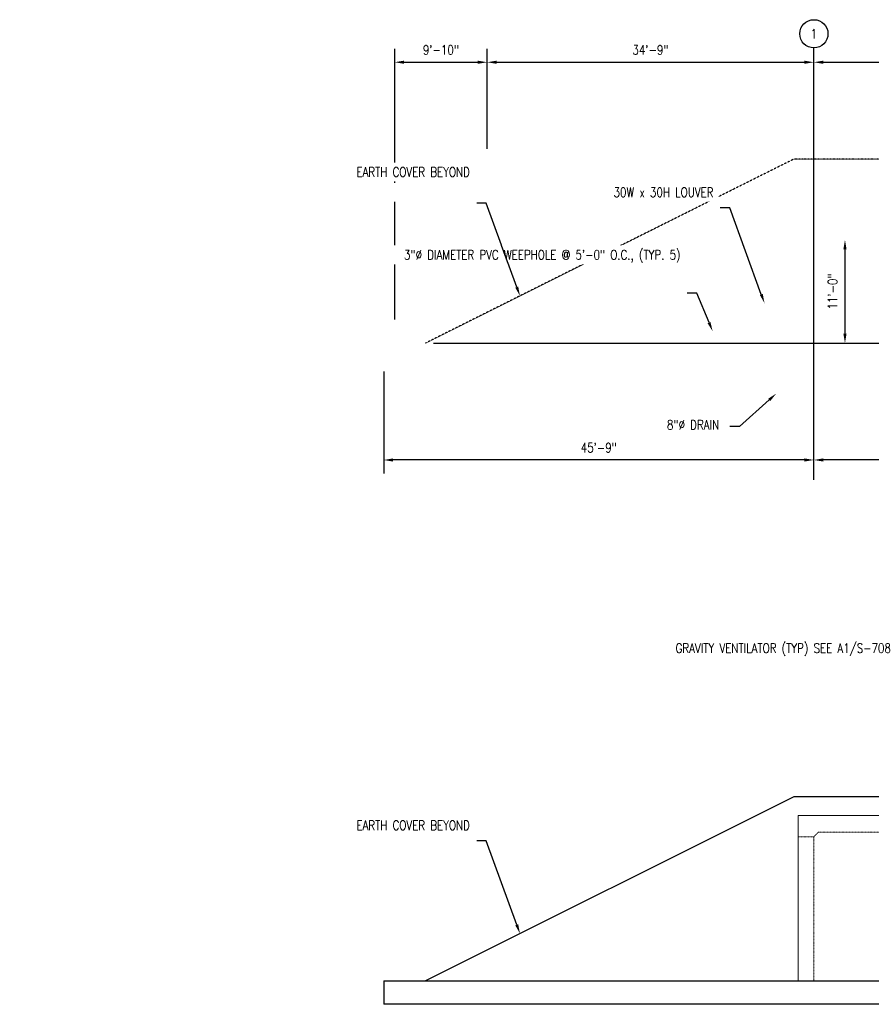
# Model space of a CAD drawing. Header units: inches. Extents: x -19977 to 26490, y -808 to 449.
# Tile 1 of 12: x -1582 to -495, y -808 to 449. Entities that reach past the tile are written whole.
import ezdxf
from ezdxf import colors
from ezdxf.entities.mleader import LeaderData, LeaderLine
from ezdxf.math import Vec2, Vec3

# ---------------------------------------------------------------- set-up
doc = ezdxf.new("R2010")
doc.units = ezdxf.units.IN
doc.header["$MEASUREMENT"] = 0
doc.header["$PDMODE"] = 2
doc.header["$PDSIZE"] = -10
doc.linetypes.add('CENTER2', pattern=[1.125, 0.75, -0.125, 0.125, -0.125])
doc.linetypes.add('Dash', pattern=[0.25, 0.125, -0.125])
for name, color, linetype, lineweight in [('A-FLOR', 5, 'Continuous', 18), ('A-WALL', 4, 'Continuous', 18), ('A-WALL-HDLN', 3, 'Dash', 18)]:
    doc.layers.add(name, color=color, linetype=linetype, lineweight=lineweight)
for name, color, linetype in [('S-ANNO-DIMS-C1', 1, 'Continuous'), ('S-ANNO-NOTE', 2, 'Continuous'), ('S-ANNO-NOTE-C1', 2, 'Continuous'), ('S-ANNO-SYMB', 2, 'Continuous'), ('S-GRID', 1, 'CENTER2'), ('S-GRID-IDEN', 1, 'Continuous')]:
    doc.layers.add(name, color=color, linetype=linetype)
doc.styles.add('Annotative', font='romans.shx', dxfattribs={"width": 0.8, "height": 0.125})
doc.dimstyles.new('Annotative', dxfattribs={"dimscale": 0, "dimtxt": 0.125, "dimasz": 0.125, "dimexe": 0.18, "dimexo": 0.0625, "dimgap": 0.09, "dimtad": 1, "dimdec": 3, "dimzin": 3, "dimdsep": 46, "dimlunit": 4, "dimtxsty": 'Annotative', "dimcen": 0.09, "dimclrt": 2, "dimazin": 2, "dimtfac": 1, "dimtdec": 3, "dimtmove": 0, "dimatfit": 0, "dimfxl": 1, "dimtfill": 1, "dimfrac": 2, "dimtolj": 1, "dimtzin": 0, "dimarcsym": 0})

# ---------------------------------------------------------------- blocks, each defined once
blk = doc.blocks.new('Grid - Circle 3_8_-570341-ELEVATION _DOOR SIDE_')
at = {"layer": 'S-GRID-IDEN'}
blk.add_circle((604.1, 395), 18, dxfattribs=at)
blk = doc.blocks.new('*D7')
at = {"layer": 'Defpoints', "color": 0, "transparency": 16777216}
for p in [(-985, 394.7), (-985, 278), (-1103, 60)]:
    blk.add_point(p, dxfattribs=at)
at = {"layer": 'S-ANNO-DIMS-C1', "color": 0, "lineweight": -2, "transparency": 16777216}
for p, q in [((-1103, 66), (-1103, 411.9)), ((-985, 284), (-985, 411.9)), ((-1091, 394.7), (-997, 394.7))]:
    blk.add_line(p, q, dxfattribs=at)
at = {"layer": 'S-ANNO-DIMS-C1', "color": 0, "transparency": 16777216}
for points in [[(-1091, 396.7), (-1091, 392.7), (-1103, 394.7)], [(-997, 396.7), (-997, 392.7), (-985, 394.7)]]:
    blk.add_solid(points, dxfattribs=at)
at = {"layer": 'S-ANNO-DIMS-C1', "color": 2, "lineweight": -3, "transparency": 16777216, "insert": (-1044, 410.4), "char_height": 12, "width": 60.165, "attachment_point": 5, "style": 'Annotative', "bg_fill": 3, "box_fill_scale": 1.25, "bg_fill_color": 256, "bg_fill_true_color": 13158600, "bg_fill_transparency": 0}
blk.add_mtext('\\A1;9\'-10"', dxfattribs=at)
blk = doc.blocks.new('*D8')
at = {"layer": 'Defpoints', "color": 0, "transparency": 16777216}
for p in [(-568, 394.7), (-985, 278), (-568, 278)]:
    blk.add_point(p, dxfattribs=at)
at = {"layer": 'S-ANNO-DIMS-C1', "color": 0, "lineweight": -2, "transparency": 16777216}
blk.add_line((-973, 394.7), (-580, 394.7), dxfattribs=at)
at = {"layer": 'S-ANNO-DIMS-C1', "color": 0, "transparency": 16777216}
for points in [[(-973, 396.7), (-973, 392.7), (-985, 394.7)], [(-580, 396.7), (-580, 392.7), (-568, 394.7)]]:
    blk.add_solid(points, dxfattribs=at)
at = {"layer": 'S-ANNO-DIMS-C1', "color": 2, "lineweight": -3, "transparency": 16777216, "insert": (-776.5, 410.4), "char_height": 12, "width": 60.165, "attachment_point": 5, "style": 'Annotative', "bg_fill": 3, "box_fill_scale": 1.25, "bg_fill_color": 256, "bg_fill_true_color": 13158600, "bg_fill_transparency": 0}
blk.add_mtext('\\A1;34\'-9"', dxfattribs=at)
blk = doc.blocks.new('*D9')
at = {"layer": 'Defpoints', "color": 0, "transparency": 16777216}
for p in [(-206, 394.7), (-568, 278), (-206, 278)]:
    blk.add_point(p, dxfattribs=at)
at = {"layer": 'S-ANNO-DIMS-C1', "color": 0, "lineweight": -2, "transparency": 16777216}
blk.add_line((-556, 394.7), (-218, 394.7), dxfattribs=at)
at = {"layer": 'S-ANNO-DIMS-C1', "color": 0, "transparency": 16777216}
for points in [[(-556, 396.7), (-556, 392.7), (-568, 394.7)], [(-218, 396.7), (-218, 392.7), (-206, 394.7)]]:
    blk.add_solid(points, dxfattribs=at)
at = {"layer": 'S-ANNO-DIMS-C1', "color": 2, "lineweight": -3, "transparency": 16777216, "insert": (-387, 410.4), "char_height": 12, "width": 60.165, "attachment_point": 5, "style": 'Annotative', "bg_fill": 3, "box_fill_scale": 1.25, "bg_fill_color": 256, "bg_fill_true_color": 13158600, "bg_fill_transparency": 0}
blk.add_mtext('\\A1;30\'-2"', dxfattribs=at)
blk = doc.blocks.new('*D13')
at = {"layer": 'Defpoints', "color": 0, "transparency": 16777216}
for p in [(-568, 36), (-256, 36), (-568, -113.2)]:
    blk.add_point(p, dxfattribs=at)
at = {"layer": 'S-ANNO-DIMS-C1', "color": 0, "lineweight": -2, "transparency": 16777216}
blk.add_line((-268, -113.2), (-556, -113.2), dxfattribs=at)
at = {"layer": 'S-ANNO-DIMS-C1', "color": 0, "transparency": 16777216}
for points in [[(-556, -111.2), (-556, -115.2), (-568, -113.2)], [(-268, -111.2), (-268, -115.2), (-256, -113.2)]]:
    blk.add_solid(points, dxfattribs=at)
at = {"layer": 'S-ANNO-DIMS-C1', "color": 2, "lineweight": -3, "transparency": 16777216, "insert": (-412, -97.5), "char_height": 12, "width": 60.165, "attachment_point": 5, "style": 'Annotative', "bg_fill": 3, "box_fill_scale": 1.25, "bg_fill_color": 256, "bg_fill_true_color": 13158600, "bg_fill_transparency": 0}
blk.add_mtext('\\A1;26\'-0"', dxfattribs=at)
blk = doc.blocks.new('*D14')
at = {"layer": 'Defpoints', "color": 0, "transparency": 16777216}
for p in [(-568, 36), (-1117, 6), (-1117, -113.2)]:
    blk.add_point(p, dxfattribs=at)
at = {"layer": 'S-ANNO-DIMS-C1', "color": 0, "lineweight": -2, "transparency": 16777216}
for p, q in [((-1117, 0), (-1117, -130.5)), ((-580, -113.2), (-1105, -113.2))]:
    blk.add_line(p, q, dxfattribs=at)
at = {"layer": 'S-ANNO-DIMS-C1', "color": 0, "transparency": 16777216}
for points in [[(-1105, -111.2), (-1105, -115.2), (-1117, -113.2)], [(-580, -111.2), (-580, -115.2), (-568, -113.2)]]:
    blk.add_solid(points, dxfattribs=at)
at = {"layer": 'S-ANNO-DIMS-C1', "color": 2, "lineweight": -3, "transparency": 16777216, "insert": (-842.5, -97.5), "char_height": 12, "width": 60.165, "attachment_point": 5, "style": 'Annotative', "bg_fill": 3, "box_fill_scale": 1.25, "bg_fill_color": 256, "bg_fill_true_color": 13158600, "bg_fill_transparency": 0}
blk.add_mtext('\\A1;45\'-9"', dxfattribs=at)
blk = doc.blocks.new('*D24')
at = {"layer": 'Defpoints', "color": 0, "transparency": 16777216}
for p in [(-567.5, 168), (-568, 36), (-528.3, 36)]:
    blk.add_point(p, dxfattribs=at)
at = {"layer": 'S-ANNO-DIMS-C1', "color": 0, "lineweight": -2, "transparency": 16777216}
blk.add_line((-528.3, 156), (-528.3, 48), dxfattribs=at)
at = {"layer": 'S-ANNO-DIMS-C1', "color": 0, "transparency": 16777216}
for points in [[(-530.3, 156), (-526.3, 156), (-528.3, 168)], [(-530.3, 48), (-526.3, 48), (-528.3, 36)]]:
    blk.add_solid(points, dxfattribs=at)
at = {"layer": 'S-ANNO-DIMS-C1', "color": 2, "lineweight": -3, "transparency": 16777216, "insert": (-544.1, 102), "char_height": 12, "width": 60.165, "attachment_point": 5, "rotation": 90, "style": 'Annotative'}
blk.add_mtext('\\A1;11\'-0"', dxfattribs=at)

msp = doc.modelspace()

# ---------------------------------------------------------------- linework, layer by layer
at = {"layer": 'A-FLOR', "lineweight": -3}
for p, q in [((-1117, -778.2373), (1117, -778.2373)), ((-1117, -778.2373), (-1117, -808.2373)), ((1117, -808.2373), (-1117, -808.2373))]:
    msp.add_line(p, q, dxfattribs=at)
at = {"layer": 'A-WALL', "lineweight": -3}
msp.add_lwpolyline([(1063.6304, -778.2373), (593.6304, -543.2373), (-593.6304, -543.2373), (-1063.6304, -778.2373)], dxfattribs=at)
at = {"layer": 'A-WALL'}
msp.add_lwpolyline([(-588, -778.2373), (-588, -567.2373), (588, -567.2373), (588, -778.2373)], dxfattribs=at)
at = {"layer": 'A-WALL-HDLN'}
msp.add_line((-568, -594.2549), (-568, -778.2373), dxfattribs=at)
msp.add_lwpolyline([(-588, -594.2549), (-568, -594.2549), (-562, -588.2549), (562, -588.2549), (568, -594.2549), (588, -594.2549)], dxfattribs=at)
at = {"layer": 'S-ANNO-SYMB', "lineweight": -3}
msp.add_line((-1053.6938, 36), (1352.0407, 36), dxfattribs=at)
at = {"layer": 'S-GRID', "lineweight": -3}
msp.add_line((-568, -138.5), (-568, 413.02), dxfattribs=at)

# ---------------------------------------------------------------- block references
at = {"layer": 'S-GRID-IDEN', "lineweight": -3}
msp.add_blockref('Grid - Circle 3_8_-570341-ELEVATION _DOOR SIDE_', (-1172.0774, 36), dxfattribs=at)

# ---------------------------------------------------------------- texts
at = {"layer": 'S-ANNO-NOTE', "lineweight": -3, "insert": (-568, 431.02), "char_height": 12, "width": 12, "attachment_point": 5, "style": 'Annotative'}
msp.add_mtext('1', dxfattribs=at)

# ---------------------------------------------------------------- dimensions: what is measured, and where the dimension line sits
at = {"layer": 'S-ANNO-DIMS-C1', "lineweight": -3}
dim = msp.add_linear_dim(base=(-985, 394.6579), p1=(-1103, 60), p2=(-985, 278), dimstyle='Annotative', override={"dimpost": '\\X'}, dxfattribs=at)
dim.commit()
dim.dimension.update_dxf_attribs({"geometry": '*D7', "text_midpoint": (-1044, 410.4408)})

# ---------------------------------------------------------------- leaders
at = {"layer": 'S-ANNO-NOTE-C1', "lineweight": -3}
ml = msp.add_multileader_mtext('Standard', dxfattribs=at)
ml.set_content('GRAVITY VENTILATOR (TYP) SEE A1/S-708', color=256, style='Annotative')
ml.set_leader_properties(color=1, linetype='ByLayer', lineweight=-1)
ml.build(insert=Vec2(0, 0))
ml.multileader.update_dxf_attribs({"text_right_attachment_type": 3, "dogleg_length": 0.125, "arrow_head_size": 12, "scale": 96})
ctx = ml.context
ctx.base_point, ctx.scale, ctx.char_height, ctx.arrow_head_size, ctx.landing_gap_size, ctx.plane_origin = Vec3(-668.0034, -355.4383), 96, 12, 12, 8.64, Vec3(-505.3906, -332.1389)
ctx.right_attachment, ctx.text_align_type = 3, 2
notes = []
notes.append((ctx, [(0, (1, 1, 0), (-449.0091, -380.0097), (-1, 0), 12, [(0, [(-405.7187, -498.3123)], 0, [])])]))
ctx.mtext.insert, ctx.mtext.width, ctx.mtext.alignment, ctx.mtext.flow_direction = Vec3(-469.6491, -347.4383), 203.201255, 3, 5
ctx.mtext.has_bg_fill, ctx.mtext.bg_color, ctx.mtext.bg_scale_factor, ctx.mtext.bg_transparency, ctx.mtext.use_window_bg_color = 1, -1073741824, 1.5, 0, 1
for ctx, leaders in notes:
    for number, flags, end, landing, length, lines in leaders:
        leader = LeaderData()
        leader.index, (leader.has_last_leader_line, leader.has_dogleg_vector, leader.attachment_direction) = number, flags
        leader.last_leader_point, leader.dogleg_vector, leader.dogleg_length = Vec3(end), Vec3(landing), length
        for number, points, colour, breaks in lines:
            line = LeaderLine()
            line.index, line.vertices, line.color, line.breaks = number, Vec3.list(points), colors.encode_raw_color(colour), breaks
            leader.lines.append(line)
        ctx.leaders.append(leader)

# ---------------------------------------------------------------- next in the draw order: dimensions: what is measured, and where the dimension line sits
at = {"layer": 'S-ANNO-DIMS-C1', "lineweight": -3}
for base, p1, p2, picture, middle in [((-568, 394.6579), (-985, 278), (-568, 278), '*D8', (-776.5, 410.4408)), ((-568, -113.2408), (-256, 36), (-568, 36), '*D13', (-412, -97.4579))]:
    dim = msp.add_linear_dim(base=base, p1=p1, p2=p2, dimstyle='Annotative', override={"dimpost": '\\X', "dimse1": 1, "dimse2": 1}, dxfattribs=at)
    dim.commit()
    dim.dimension.update_dxf_attribs({"geometry": picture, "text_midpoint": middle})

# ---------------------------------------------------------------- next in the draw order: leaders
at = {"layer": 'S-ANNO-NOTE-C1', "lineweight": -3}
ml = msp.add_multileader_mtext('Standard', dxfattribs=at)
ml.set_content('EARTH COVER BEYOND', color=256, style='Annotative')
ml.set_leader_properties(color=1, linetype='ByLayer', lineweight=-1)
ml.build(insert=Vec2(0, 0))
ml.multileader.update_dxf_attribs({"text_right_attachment_type": 3, "dogleg_length": 0.125, "arrow_head_size": 12, "scale": 96})
ctx = ml.context
ctx.base_point, ctx.scale, ctx.char_height, ctx.arrow_head_size, ctx.landing_gap_size, ctx.plane_origin = Vec3(-1112.1357, -579.6736), 96, 12, 12, 8.64, Vec3(-1042.78, -551.8028)
ctx.right_attachment, ctx.text_align_type = 3, 2
notes = []
notes.append((ctx, [(0, (1, 1, 0), (-986.3986, -599.6736), (-1, 0), 12, [(0, [(-943.1082, -717.9762)], 0, [])])]))
ctx.mtext.insert, ctx.mtext.width, ctx.mtext.alignment, ctx.mtext.flow_direction = Vec3(-1007.0386, -573.6736), 119.169536, 3, 5
ctx.mtext.has_bg_fill, ctx.mtext.bg_color, ctx.mtext.bg_scale_factor, ctx.mtext.bg_transparency, ctx.mtext.use_window_bg_color = 1, -1073741824, 1.5, 0, 1
for ctx, leaders in notes:
    for number, flags, end, landing, length, lines in leaders:
        leader = LeaderData()
        leader.index, (leader.has_last_leader_line, leader.has_dogleg_vector, leader.attachment_direction) = number, flags
        leader.last_leader_point, leader.dogleg_vector, leader.dogleg_length = Vec3(end), Vec3(landing), length
        for number, points, colour, breaks in lines:
            line = LeaderLine()
            line.index, line.vertices, line.color, line.breaks = number, Vec3.list(points), colors.encode_raw_color(colour), breaks
            leader.lines.append(line)
        ctx.leaders.append(leader)

# ---------------------------------------------------------------- next in the draw order: dimensions: what is measured, and where the dimension line sits
at = {"layer": 'S-ANNO-DIMS-C1', "lineweight": -3}
for base, p1, p2, override, picture, middle in [((-206, 394.6579), (-568, 278), (-206, 278), {"dimpost": '\\X', "dimse1": 1, "dimse2": 1}, '*D9', (-387, 410.4408)), ((-1117, -113.2408), (-568, 36), (-1117, 6), {"dimpost": '\\X', "dimse1": 1}, '*D14', (-842.5, -97.4579))]:
    dim = msp.add_linear_dim(base=base, p1=p1, p2=p2, dimstyle='Annotative', override=override, dxfattribs=at)
    dim.commit()
    dim.dimension.update_dxf_attribs({"geometry": picture, "text_midpoint": middle})

# ---------------------------------------------------------------- next in the draw order: linework, layer by layer
at = {"layer": 'A-WALL-HDLN', "lineweight": -3}
msp.add_lwpolyline([(1063.6304, 36), (593.6304, 271), (-593.6304, 271), (-1063.6304, 36)], dxfattribs=at)

# ---------------------------------------------------------------- next in the draw order: dimensions: what is measured, and where the dimension line sits
at = {"layer": 'S-ANNO-DIMS-C1', "lineweight": -3}
dim = msp.add_linear_dim(base=(-528.3333, 36), p1=(-567.5, 168), p2=(-568, 36), angle=90, dimstyle='Annotative', override={"dimpost": '\\X', "dimse1": 1, "dimse2": 1, "dimtfill": 0}, dxfattribs=at)
dim.commit()
dim.dimension.update_dxf_attribs({"geometry": '*D24', "text_midpoint": (-544.1161, 102)})

# ---------------------------------------------------------------- next in the draw order: leaders
at = {"layer": 'S-ANNO-NOTE-C1', "lineweight": -3}
ml = msp.add_multileader_mtext('Standard', dxfattribs=at)
ml.set_content('8"%%C DRAIN', color=256, style='Annotative')
ml.set_leader_properties(color=1, linetype='ByLayer', lineweight=-1)
ml.build(insert=Vec2(0, 0))
ml.multileader.update_dxf_attribs({"text_right_attachment_type": 3, "dogleg_length": 0.125, "arrow_head_size": 12, "scale": 96})
ctx = ml.context
ctx.base_point, ctx.scale, ctx.char_height, ctx.arrow_head_size, ctx.landing_gap_size, ctx.plane_origin = Vec3(-764.179, -68.2171), 96, 12, 12, 8.64, Vec3(-616.0458, -28.4282)
ctx.right_attachment = 3
notes = []
notes.append((ctx, [(0, (1, 1, 0), (-663.1276, -70.5028), (-1, 0), 12, [(0, [(-616.0458, -28.4282)], 0, [])])]))
ctx.mtext.insert, ctx.mtext.width, ctx.mtext.flow_direction = Vec3(-755.539, -62.2171), 90.551639, 5
for ctx, leaders in notes:
    for number, flags, end, landing, length, lines in leaders:
        leader = LeaderData()
        leader.index, (leader.has_last_leader_line, leader.has_dogleg_vector, leader.attachment_direction) = number, flags
        leader.last_leader_point, leader.dogleg_vector, leader.dogleg_length = Vec3(end), Vec3(landing), length
        for number, points, colour, breaks in lines:
            line = LeaderLine()
            line.index, line.vertices, line.color, line.breaks = number, Vec3.list(points), colors.encode_raw_color(colour), breaks
            leader.lines.append(line)
        ctx.leaders.append(leader)

# ---------------------------------------------------------------- next in the draw order: leaders
ml = msp.add_multileader_mtext('Standard', dxfattribs=at)
ml.set_content('3"%%C DIAMETER PVC WEEPHOLE @ 5\'-0" O.C., (TYP. 5)', color=256, style='Annotative')
ml.set_leader_properties(color=1, linetype='ByLayer', lineweight=-1)
ml.build(insert=Vec2(0, 0))
ml.multileader.update_dxf_attribs({"text_right_attachment_type": 3, "dogleg_length": 0.125, "arrow_head_size": 12, "scale": 96})
ctx = ml.context
ctx.base_point, ctx.scale, ctx.char_height, ctx.arrow_head_size, ctx.landing_gap_size, ctx.plane_origin = Vec3(-892.1753, 146.8422), 96, 12, 12, 8.64, Vec3(-729.5898, -17.8794)
ctx.right_attachment, ctx.text_align_type = 3, 2
notes = []
notes.append((ctx, [(1, (1, 1, 0), (-717.5239, 99.985), (-1, 0), 12, [(0, [(-697.1986, 51.1507)], 0, [])])]))
ctx.mtext.insert, ctx.mtext.width, ctx.mtext.defined_height, ctx.mtext.alignment, ctx.mtext.flow_direction = Vec3(-738.1639, 154.8422), 152.366797, 60.9173, 3, 5
ctx.mtext.has_bg_fill, ctx.mtext.bg_color, ctx.mtext.bg_scale_factor, ctx.mtext.bg_transparency, ctx.mtext.use_window_bg_color = 1, -1073741824, 1.5, 0, 1
for ctx, leaders in notes:
    for number, flags, end, landing, length, lines in leaders:
        leader = LeaderData()
        leader.index, (leader.has_last_leader_line, leader.has_dogleg_vector, leader.attachment_direction) = number, flags
        leader.last_leader_point, leader.dogleg_vector, leader.dogleg_length = Vec3(end), Vec3(landing), length
        for number, points, colour, breaks in lines:
            line = LeaderLine()
            line.index, line.vertices, line.color, line.breaks = number, Vec3.list(points), colors.encode_raw_color(colour), breaks
            leader.lines.append(line)
        ctx.leaders.append(leader)

# ---------------------------------------------------------------- next in the draw order: leaders
ml = msp.add_multileader_mtext('Standard', dxfattribs=at)
ml.set_content('30W x 30H LOUVER', color=256, style='Annotative')
ml.set_leader_properties(color=1, linetype='ByLayer', lineweight=-1)
ml.build(insert=Vec2(0, 0))
ml.multileader.update_dxf_attribs({"text_right_attachment_type": 3, "dogleg_length": 0.125, "arrow_head_size": 12, "scale": 96})
ctx = ml.context
ctx.base_point, ctx.scale, ctx.char_height, ctx.arrow_head_size, ctx.landing_gap_size, ctx.plane_origin = Vec3(-786.0983, 228.6119), 96, 12, 12, 8.64, Vec3(-731.8284, 256.4827)
ctx.right_attachment, ctx.text_align_type = 3, 2
notes = []
notes.append((ctx, [(0, (1, 1, 0), (-675.4469, 208.6119), (-1, 0), 12, [(0, [(-631, 87)], 0, [])])]))
ctx.mtext.insert, ctx.mtext.width, ctx.mtext.alignment, ctx.mtext.flow_direction = Vec3(-696.0869, 234.6119), 89.401183, 3, 5
ctx.mtext.has_bg_fill, ctx.mtext.bg_color, ctx.mtext.bg_scale_factor, ctx.mtext.bg_transparency, ctx.mtext.use_window_bg_color = 1, -1073741824, 1.5, 0, 1
for ctx, leaders in notes:
    for number, flags, end, landing, length, lines in leaders:
        leader = LeaderData()
        leader.index, (leader.has_last_leader_line, leader.has_dogleg_vector, leader.attachment_direction) = number, flags
        leader.last_leader_point, leader.dogleg_vector, leader.dogleg_length = Vec3(end), Vec3(landing), length
        for number, points, colour, breaks in lines:
            line = LeaderLine()
            line.index, line.vertices, line.color, line.breaks = number, Vec3.list(points), colors.encode_raw_color(colour), breaks
            leader.lines.append(line)
        ctx.leaders.append(leader)

# ---------------------------------------------------------------- next in the draw order: leaders
ml = msp.add_multileader_mtext('Standard', dxfattribs=at)
ml.set_content('EARTH COVER BEYOND', color=256, style='Annotative')
ml.set_leader_properties(color=1, linetype='ByLayer', lineweight=-1)
ml.build(insert=Vec2(0, 0))
ml.multileader.update_dxf_attribs({"text_right_attachment_type": 3, "dogleg_length": 0.125, "arrow_head_size": 12, "scale": 96})
ctx = ml.context
ctx.base_point, ctx.scale, ctx.char_height, ctx.arrow_head_size, ctx.landing_gap_size, ctx.plane_origin = Vec3(-1068.7071, 254.5637), 96, 12, 12, 8.64, Vec3(-1042.78, 262.4345)
ctx.right_attachment, ctx.text_align_type = 3, 2
notes = []
notes.append((ctx, [(0, (1, 1, 0), (-986.3986, 214.5637), (-1, 0), 12, [(0, [(-943.1082, 96.2611)], 0, [])])]))
ctx.mtext.insert, ctx.mtext.width, ctx.mtext.alignment, ctx.mtext.flow_direction = Vec3(-1007.0386, 260.5637), 71.234102, 3, 5
ctx.mtext.has_bg_fill, ctx.mtext.bg_color, ctx.mtext.bg_scale_factor, ctx.mtext.bg_transparency, ctx.mtext.use_window_bg_color = 1, -1073741824, 1.5, 0, 1
for ctx, leaders in notes:
    for number, flags, end, landing, length, lines in leaders:
        leader = LeaderData()
        leader.index, (leader.has_last_leader_line, leader.has_dogleg_vector, leader.attachment_direction) = number, flags
        leader.last_leader_point, leader.dogleg_vector, leader.dogleg_length = Vec3(end), Vec3(landing), length
        for number, points, colour, breaks in lines:
            line = LeaderLine()
            line.index, line.vertices, line.color, line.breaks = number, Vec3.list(points), colors.encode_raw_color(colour), breaks
            leader.lines.append(line)
        ctx.leaders.append(leader)

doc.saveas('drawing.dxf')
